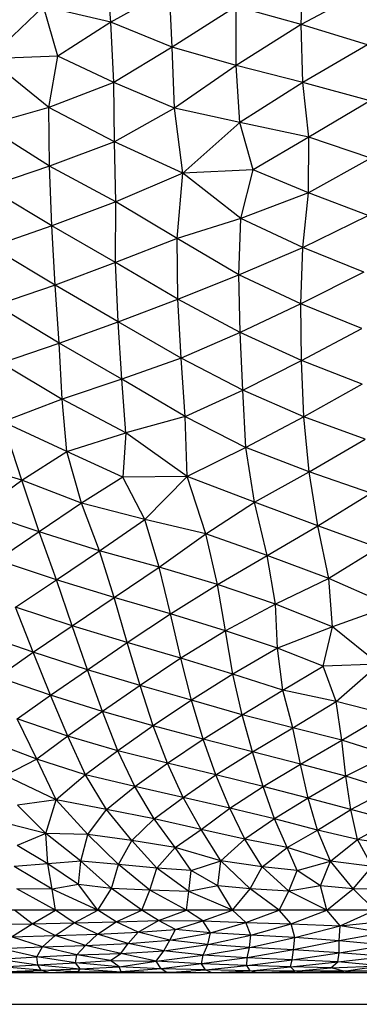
# Paper-space layout '_Frontal' of a CAD drawing. Header units: millimetres. Extents: x -213 to 187, y -209 to 424.
# Tile 5 of 26: x -42 to -20, y -209 to -147. Entities that reach past the tile are written whole.
import ezdxf

# ---------------------------------------------------------------- set-up
doc = ezdxf.new("R2010")
doc.units = ezdxf.units.MM

psp = doc.layouts.new('_Frontal')

# ---------------------------------------------------------------- linework, layer by layer
at = {"color": 7, "linetype": 'Continuous', "lineweight": 25}
for p, q in [((-36.143, -147.257), (-36.437, -143.333)), ((-24.15, -147.412), (-23.978, -143.374)), ((-32.435, -145.222), (-36.143, -147.257)), ((-32.267, -148.837), (-32.435, -145.222)), ((-20.026, -145.216), (-24.15, -147.412)), ((-40.366, -146.27), (-43.822, -149.577)), ((-36.143, -147.257), (-40.366, -146.27)), ((-39.47, -149.402), (-40.366, -146.27)), ((-28.235, -146.28), (-32.267, -148.837)), ((-24.15, -147.412), (-28.235, -146.28)), ((-28.228, -150.006), (-28.235, -146.28)), ((-36.143, -147.257), (-39.47, -149.402)), ((-32.267, -148.837), (-36.143, -147.257)), ((-35.941, -151.061), (-36.143, -147.257)), ((-24.15, -147.412), (-28.228, -150.006)), ((-19.961, -148.696), (-24.15, -147.412)), ((-24.028, -151.074), (-24.15, -147.412)), ((-32.267, -148.837), (-35.941, -151.061)), ((-28.228, -150.006), (-32.267, -148.837)), ((-32.115, -152.69), (-32.267, -148.837)), ((-19.961, -148.696), (-24.028, -151.074)), ((-39.47, -149.402), (-43.822, -149.577)), ((-40.046, -152.644), (-39.47, -149.402)), ((-35.941, -151.061), (-39.47, -149.402)), ((-40.046, -152.644), (-43.822, -149.577)), ((-28.228, -150.006), (-32.115, -152.69)), ((-24.028, -151.074), (-28.228, -150.006)), ((-28.014, -153.589), (-28.228, -150.006)), ((-35.941, -151.061), (-40.046, -152.644)), ((-32.115, -152.69), (-35.941, -151.061)), ((-35.907, -154.81), (-35.941, -151.061)), ((-24.028, -151.074), (-28.014, -153.589)), ((-19.805, -152.234), (-24.028, -151.074)), ((-23.661, -154.512), (-24.028, -151.074)), ((-40.046, -152.644), (-44.04, -153.785)), ((-35.907, -154.81), (-40.046, -152.644)), ((-39.988, -156.345), (-40.046, -152.644)), ((-19.805, -152.234), (-23.661, -154.512)), ((-32.115, -152.69), (-35.907, -154.81)), ((-28.014, -153.589), (-32.115, -152.69)), ((-31.6, -156.786), (-32.115, -152.69)), ((-39.988, -156.345), (-44.04, -153.785)), ((-28.014, -153.589), (-31.6, -156.786)), ((-23.661, -154.512), (-28.014, -153.589)), ((-27.163, -156.566), (-28.014, -153.589)), ((-35.907, -154.81), (-39.988, -156.345)), ((-31.6, -156.786), (-35.907, -154.81)), ((-35.826, -158.589), (-35.907, -154.81)), ((-23.661, -154.512), (-27.163, -156.566)), ((-23.673, -158.024), (-23.661, -154.512)), ((-19.763, -155.841), (-23.661, -154.512)), ((-39.988, -156.345), (-43.91, -157.679)), ((-35.826, -158.589), (-39.988, -156.345)), ((-39.84, -160.1), (-39.988, -156.345)), ((-19.763, -155.841), (-23.673, -158.024)), ((-31.6, -156.786), (-35.826, -158.589)), ((-31.962, -160.895), (-31.6, -156.786)), ((-27.163, -156.566), (-31.6, -156.786)), ((-27.941, -159.639), (-31.6, -156.786)), ((-27.941, -159.639), (-27.163, -156.566)), ((-23.673, -158.024), (-27.163, -156.566)), ((-39.84, -160.1), (-43.91, -157.679)), ((-23.673, -158.024), (-27.941, -159.639)), ((-24.039, -161.473), (-23.673, -158.024)), ((-19.931, -159.455), (-23.673, -158.024)), ((-35.826, -158.589), (-39.84, -160.1)), ((-35.83, -162.418), (-35.826, -158.589)), ((-31.962, -160.895), (-35.826, -158.589)), ((-24.039, -161.473), (-19.931, -159.455)), ((-27.941, -159.639), (-31.962, -160.895)), ((-28.06, -163.19), (-27.941, -159.639)), ((-24.039, -161.473), (-27.941, -159.639)), ((-39.84, -160.1), (-43.669, -161.427)), ((-35.83, -162.418), (-39.84, -160.1)), ((-39.641, -163.838), (-39.84, -160.1)), ((-31.962, -160.895), (-35.83, -162.418)), ((-28.06, -163.19), (-31.962, -160.895)), ((-31.905, -164.725), (-31.962, -160.895)), ((-39.641, -163.838), (-43.669, -161.427)), ((-28.06, -163.19), (-24.039, -161.473)), ((-24.161, -165.011), (-24.039, -161.473)), ((-20.194, -163.014), (-24.039, -161.473)), ((-35.83, -162.418), (-39.641, -163.838)), ((-31.905, -164.725), (-35.83, -162.418)), ((-35.662, -166.158), (-35.83, -162.418)), ((-31.905, -164.725), (-28.06, -163.19)), ((-24.161, -165.011), (-28.06, -163.19)), ((-27.991, -166.824), (-28.06, -163.19)), ((-20.194, -163.014), (-24.161, -165.011)), ((-39.641, -163.838), (-43.345, -165.105)), ((-35.662, -166.158), (-39.641, -163.838)), ((-39.386, -167.5), (-39.641, -163.838)), ((-35.662, -166.158), (-31.905, -164.725)), ((-27.991, -166.824), (-31.905, -164.725)), ((-31.707, -168.443), (-31.905, -164.725)), ((-24.161, -165.011), (-27.991, -166.824)), ((-20.327, -166.565), (-24.161, -165.011)), ((-24.131, -168.585), (-24.161, -165.011)), ((-39.386, -167.5), (-43.345, -165.105)), ((-39.386, -167.5), (-35.662, -166.158)), ((-31.707, -168.443), (-35.662, -166.158)), ((-35.434, -169.768), (-35.662, -166.158)), ((-27.991, -166.824), (-31.707, -168.443)), ((-24.131, -168.585), (-27.991, -166.824)), ((-27.827, -170.46), (-27.991, -166.824)), ((-24.131, -168.585), (-20.327, -166.565)), ((-43.029, -168.744), (-39.386, -167.5)), ((-35.434, -169.768), (-39.386, -167.5)), ((-39.202, -171.036), (-39.386, -167.5)), ((-43.029, -168.744), (-39.202, -171.036)), ((-31.707, -168.443), (-35.434, -169.768)), ((-27.827, -170.46), (-31.707, -168.443)), ((-31.455, -172.121), (-31.707, -168.443)), ((-27.827, -170.46), (-24.131, -168.585)), ((-20.301, -170.087), (-24.131, -168.585)), ((-23.982, -172.138), (-24.131, -168.585)), ((-35.434, -169.768), (-39.202, -171.036)), ((-31.455, -172.121), (-35.434, -169.768)), ((-35.186, -173.145), (-35.434, -169.768)), ((-31.455, -172.121), (-27.827, -170.46)), ((-23.982, -172.138), (-27.827, -170.46)), ((-27.621, -174.068), (-27.827, -170.46)), ((-20.301, -170.087), (-23.982, -172.138)), ((-39.202, -171.036), (-42.945, -172.461)), ((-35.186, -173.145), (-39.202, -171.036)), ((-38.913, -174.319), (-39.202, -171.036)), ((-38.913, -174.319), (-42.945, -172.461)), ((-41.735, -176.133), (-42.945, -172.461)), ((-31.455, -172.121), (-35.186, -173.145)), ((-31.455, -172.121), (-27.621, -174.068)), ((-31.321, -175.904), (-31.455, -172.121)), ((-23.982, -172.138), (-27.621, -174.068)), ((-20.11, -173.542), (-23.982, -172.138)), ((-23.646, -175.607), (-23.982, -172.138)), ((-38.913, -174.319), (-35.186, -173.145)), ((-35.186, -173.145), (-35.384, -175.933)), ((-31.321, -175.904), (-35.186, -173.145)), ((-23.646, -175.607), (-20.11, -173.542)), ((-41.735, -176.133), (-38.913, -174.319)), ((-35.384, -175.933), (-38.913, -174.319)), ((-37.986, -177.589), (-38.913, -174.319)), ((-27.621, -174.068), (-31.321, -175.904)), ((-23.646, -175.607), (-27.621, -174.068)), ((-27.076, -177.524), (-27.621, -174.068)), ((-41.735, -176.133), (-45.539, -174.985)), ((-44.448, -178.102), (-41.735, -176.133)), ((-37.986, -177.589), (-41.735, -176.133)), ((-40.644, -179.397), (-41.735, -176.133)), ((-35.384, -175.933), (-37.986, -177.589)), ((-31.321, -175.904), (-35.384, -175.933)), ((-33.999, -178.611), (-35.384, -175.933)), ((-33.999, -178.611), (-31.321, -175.904)), ((-27.076, -177.524), (-31.321, -175.904)), ((-30.146, -179.514), (-31.321, -175.904)), ((-27.076, -177.524), (-23.646, -175.607)), ((-19.763, -176.948), (-23.646, -175.607)), ((-23.085, -179.005), (-23.646, -175.607)), ((-23.085, -179.005), (-19.763, -176.948)), ((-37.986, -177.589), (-40.644, -179.397)), ((-33.999, -178.611), (-37.986, -177.589)), ((-36.849, -180.584), (-37.986, -177.589)), ((-30.146, -179.514), (-27.076, -177.524)), ((-23.085, -179.005), (-27.076, -177.524)), ((-26.278, -180.868), (-27.076, -177.524)), ((-40.644, -179.397), (-44.448, -178.102)), ((-36.849, -180.584), (-33.999, -178.611)), ((-30.146, -179.514), (-33.999, -178.611)), ((-33.095, -181.62), (-33.999, -178.611)), ((-26.278, -180.868), (-23.085, -179.005)), ((-19.263, -180.398), (-23.085, -179.005)), ((-22.41, -182.331), (-23.085, -179.005)), ((-40.644, -179.397), (-43.303, -181.176)), ((-36.849, -180.584), (-40.644, -179.397)), ((-39.561, -182.417), (-40.644, -179.397)), ((-33.095, -181.62), (-30.146, -179.514)), ((-26.278, -180.868), (-30.146, -179.514)), ((-29.406, -182.699), (-30.146, -179.514)), ((-19.263, -180.398), (-22.41, -182.331)), ((-39.561, -182.417), (-43.303, -181.176)), ((-39.561, -182.417), (-36.849, -180.584)), ((-33.095, -181.62), (-36.849, -180.584)), ((-35.929, -183.52), (-36.849, -180.584)), ((-29.406, -182.699), (-26.278, -180.868)), ((-22.41, -182.331), (-26.278, -180.868)), ((-25.756, -183.939), (-26.278, -180.868)), ((-35.929, -183.52), (-33.095, -181.62)), ((-29.406, -182.699), (-33.095, -181.62)), ((-32.378, -184.554), (-33.095, -181.62)), ((-42.147, -184.133), (-39.561, -182.417)), ((-35.929, -183.52), (-39.561, -182.417)), ((-38.562, -185.308), (-39.561, -182.417)), ((-22.41, -182.331), (-25.756, -183.939)), ((-18.508, -184.05), (-22.41, -182.331)), ((-22.174, -185.371), (-22.41, -182.331)), ((-32.378, -184.554), (-29.406, -182.699)), ((-25.756, -183.939), (-29.406, -182.699)), ((-28.914, -185.616), (-29.406, -182.699)), ((-38.562, -185.308), (-35.929, -183.52)), ((-32.378, -184.554), (-35.929, -183.52)), ((-35.102, -186.355), (-35.929, -183.52)), ((-38.562, -185.308), (-42.147, -184.133)), ((-41.026, -186.967), (-42.147, -184.133)), ((-25.756, -183.939), (-28.914, -185.616)), ((-22.174, -185.371), (-25.756, -183.939)), ((-25.63, -186.718), (-25.756, -183.939)), ((-18.508, -184.05), (-22.174, -185.371)), ((-35.102, -186.355), (-32.378, -184.554)), ((-28.914, -185.616), (-32.378, -184.554)), ((-31.729, -187.353), (-32.378, -184.554)), ((-41.026, -186.967), (-38.562, -185.308)), ((-35.102, -186.355), (-38.562, -185.308)), ((-37.6, -188.077), (-38.562, -185.308)), ((-22.174, -185.371), (-25.63, -186.718)), ((-22.757, -187.856), (-22.174, -185.371)), ((-19.24, -187.726), (-22.174, -185.371)), ((-41.026, -186.967), (-44.513, -185.782)), ((-28.914, -185.616), (-31.729, -187.353)), ((-25.63, -186.718), (-28.914, -185.616)), ((-28.449, -188.358), (-28.914, -185.616)), ((-37.6, -188.077), (-35.102, -186.355)), ((-31.729, -187.353), (-35.102, -186.355)), ((-34.293, -189.063), (-35.102, -186.355)), ((-25.63, -186.718), (-28.449, -188.358)), ((-22.757, -187.856), (-25.63, -186.718)), ((-25.29, -189.358), (-25.63, -186.718)), ((-43.273, -188.549), (-41.026, -186.967)), ((-37.6, -188.077), (-41.026, -186.967)), ((-39.927, -189.673), (-41.026, -186.967)), ((-31.729, -187.353), (-34.293, -189.063)), ((-28.449, -188.358), (-31.729, -187.353)), ((-31.058, -189.994), (-31.729, -187.353)), ((-25.29, -189.358), (-22.757, -187.856)), ((-19.24, -187.726), (-22.757, -187.856)), ((-21.945, -190.076), (-22.757, -187.856)), ((-21.945, -190.076), (-19.24, -187.726)), ((-39.927, -189.673), (-43.273, -188.549)), ((-39.927, -189.673), (-37.6, -188.077)), ((-34.293, -189.063), (-37.6, -188.077)), ((-36.65, -190.709), (-37.6, -188.077)), ((-28.449, -188.358), (-31.058, -189.994)), ((-25.29, -189.358), (-28.449, -188.358)), ((-27.861, -190.911), (-28.449, -188.358)), ((-34.293, -189.063), (-36.65, -190.709)), ((-31.058, -189.994), (-34.293, -189.063)), ((-33.465, -191.609), (-34.293, -189.063)), ((-42.033, -191.182), (-39.927, -189.673)), ((-36.65, -190.709), (-39.927, -189.673)), ((-38.836, -192.254), (-39.927, -189.673)), ((-27.861, -190.911), (-25.29, -189.358)), ((-21.945, -190.076), (-25.29, -189.358)), ((-24.676, -191.735), (-25.29, -189.358)), ((-31.058, -189.994), (-33.465, -191.609)), ((-27.861, -190.911), (-31.058, -189.994)), ((-30.318, -192.447), (-31.058, -189.994)), ((-24.676, -191.735), (-21.945, -190.076)), ((-18.836, -190.876), (-21.945, -190.076)), ((-21.59, -192.52), (-21.945, -190.076)), ((-36.65, -190.709), (-38.836, -192.254)), ((-33.465, -191.609), (-36.65, -190.709)), ((-35.685, -193.181), (-36.65, -190.709)), ((-30.318, -192.447), (-27.861, -190.911)), ((-24.676, -191.735), (-27.861, -190.911)), ((-27.201, -193.254), (-27.861, -190.911)), ((-21.59, -192.52), (-18.836, -190.876)), ((-38.836, -192.254), (-42.033, -191.182)), ((-40.797, -193.72), (-42.033, -191.182)), ((-33.465, -191.609), (-35.685, -193.181)), ((-30.318, -192.447), (-33.465, -191.609)), ((-32.569, -193.967), (-33.465, -191.609)), ((-27.201, -193.254), (-24.676, -191.735)), ((-21.59, -192.52), (-24.676, -191.735)), ((-24.192, -194.023), (-24.676, -191.735)), ((-38.836, -192.254), (-40.797, -193.72)), ((-35.685, -193.181), (-38.836, -192.254)), ((-37.738, -194.702), (-38.836, -192.254)), ((-40.797, -193.72), (-44.04, -192.474)), ((-32.569, -193.967), (-30.318, -192.447)), ((-27.201, -193.254), (-30.318, -192.447)), ((-29.513, -194.71), (-30.318, -192.447)), ((-24.192, -194.023), (-21.59, -192.52)), ((-18.653, -193.449), (-21.59, -192.52)), ((-21.327, -194.794), (-21.59, -192.52)), ((-35.685, -193.181), (-37.738, -194.702)), ((-32.569, -193.967), (-35.685, -193.181)), ((-34.621, -195.44), (-35.685, -193.181)), ((-29.513, -194.71), (-27.201, -193.254)), ((-24.192, -194.023), (-27.201, -193.254)), ((-26.545, -195.444), (-27.201, -193.254)), ((-18.653, -193.449), (-21.327, -194.794)), ((-40.797, -193.72), (-42.792, -194.742)), ((-37.738, -194.702), (-40.797, -193.72)), ((-39.573, -196.283), (-40.797, -193.72)), ((-34.621, -195.44), (-32.569, -193.967)), ((-29.513, -194.71), (-32.569, -193.967)), ((-31.573, -196.137), (-32.569, -193.967)), ((-26.545, -195.444), (-24.192, -194.023)), ((-21.327, -194.794), (-24.192, -194.023)), ((-23.7, -196.172), (-24.192, -194.023)), ((-39.573, -196.283), (-42.792, -194.742)), ((-37.738, -194.702), (-39.573, -196.283)), ((-34.621, -195.44), (-37.738, -194.702)), ((-36.41, -196.885), (-37.738, -194.702)), ((-31.573, -196.137), (-29.513, -194.71)), ((-26.545, -195.444), (-29.513, -194.71)), ((-28.647, -196.808), (-29.513, -194.71)), ((-21.327, -194.794), (-23.7, -196.172)), ((-18.637, -195.637), (-21.327, -194.794)), ((-21.01, -196.882), (-21.327, -194.794)), ((-36.41, -196.885), (-34.621, -195.44)), ((-31.573, -196.137), (-34.621, -195.44)), ((-33.397, -197.478), (-34.621, -195.44)), ((-28.647, -196.808), (-26.545, -195.444)), ((-23.7, -196.172), (-26.545, -195.444)), ((-25.832, -197.467), (-26.545, -195.444)), ((-21.01, -196.882), (-18.637, -195.637)), ((-39.573, -196.283), (-42.014, -196.611)), ((-40.236, -198.393), (-42.014, -196.611)), ((-40.236, -198.393), (-39.573, -196.283)), ((-36.41, -196.885), (-39.573, -196.283)), ((-37.577, -198.464), (-39.573, -196.283)), ((-33.397, -197.478), (-31.573, -196.137)), ((-28.647, -196.808), (-31.573, -196.137)), ((-30.448, -198.154), (-31.573, -196.137)), ((-23.7, -196.172), (-25.832, -197.467)), ((-21.01, -196.882), (-23.7, -196.172)), ((-23.104, -198.183), (-23.7, -196.172)), ((-37.577, -198.464), (-36.41, -196.885)), ((-33.397, -197.478), (-36.41, -196.885)), ((-34.819, -198.847), (-36.41, -196.885)), ((-30.448, -198.154), (-28.647, -196.808)), ((-25.832, -197.467), (-28.647, -196.808)), ((-27.697, -198.754), (-28.647, -196.808)), ((-23.104, -198.183), (-21.01, -196.882)), ((-18.42, -197.584), (-21.01, -196.882)), ((-20.598, -198.778), (-21.01, -196.882)), ((-40.236, -198.393), (-43.277, -197.622)), ((-34.819, -198.847), (-33.397, -197.478)), ((-30.448, -198.154), (-33.397, -197.478)), ((-32.084, -199.282), (-33.397, -197.478)), ((-25.832, -197.467), (-27.697, -198.754)), ((-23.104, -198.183), (-25.832, -197.467)), ((-25.016, -199.273), (-25.832, -197.467)), ((-20.598, -198.778), (-18.42, -197.584)), ((-40.236, -198.393), (-42.029, -199.149)), ((-37.577, -198.464), (-40.236, -198.393)), ((-38.02, -200.141), (-40.236, -198.393)), ((-40.11, -200.312), (-40.236, -198.393)), ((-38.02, -200.141), (-37.577, -198.464)), ((-34.819, -198.847), (-37.577, -198.464)), ((-35.651, -200.355), (-37.577, -198.464)), ((-32.084, -199.282), (-30.448, -198.154)), ((-27.697, -198.754), (-30.448, -198.154)), ((-29.197, -200.114), (-30.448, -198.154)), ((-25.016, -199.273), (-23.104, -198.183)), ((-20.598, -198.778), (-23.104, -198.183)), ((-22.296, -200.139), (-23.104, -198.183)), ((-40.11, -200.312), (-42.029, -199.149)), ((-35.651, -200.355), (-34.819, -198.847)), ((-32.084, -199.282), (-34.819, -198.847)), ((-33.229, -200.573), (-34.819, -198.847)), ((-27.697, -198.754), (-29.197, -200.114)), ((-25.016, -199.273), (-27.697, -198.754)), ((-26.599, -200.497), (-27.697, -198.754)), ((-22.296, -200.139), (-20.598, -198.778)), ((-18.256, -199.132), (-20.598, -198.778)), ((-19.679, -200.47), (-20.598, -198.778)), ((-33.229, -200.573), (-32.084, -199.282)), ((-29.197, -200.114), (-32.084, -199.282)), ((-31.081, -200.738), (-32.084, -199.282)), ((-26.599, -200.497), (-25.016, -199.273)), ((-22.296, -200.139), (-25.016, -199.273)), ((-24.398, -200.725), (-25.016, -199.273)), ((-40.11, -200.312), (-42.231, -200.479)), ((-38.02, -200.141), (-40.11, -200.312)), ((-38.176, -201.603), (-40.11, -200.312)), ((-39.836, -201.916), (-40.11, -200.312)), ((-38.176, -201.603), (-38.02, -200.141)), ((-35.651, -200.355), (-38.02, -200.141)), ((-36.097, -201.87), (-38.02, -200.141)), ((-36.097, -201.87), (-35.651, -200.355)), ((-33.229, -200.573), (-35.651, -200.355)), ((-33.683, -201.96), (-35.651, -200.355)), ((-31.081, -200.738), (-29.197, -200.114)), ((-29.387, -201.704), (-29.197, -200.114)), ((-26.599, -200.497), (-29.197, -200.114)), ((-27.354, -201.894), (-29.197, -200.114)), ((-24.398, -200.725), (-22.296, -200.139)), ((-22.929, -201.704), (-22.296, -200.139)), ((-19.679, -200.47), (-22.296, -200.139)), ((-20.873, -201.886), (-22.296, -200.139)), ((-39.836, -201.916), (-42.231, -200.479)), ((-33.683, -201.96), (-33.229, -200.573)), ((-31.081, -200.738), (-33.229, -200.573)), ((-31.215, -202.049), (-33.229, -200.573)), ((-31.215, -202.049), (-31.081, -200.738)), ((-29.387, -201.704), (-31.081, -200.738)), ((-27.354, -201.894), (-26.599, -200.497)), ((-24.398, -200.725), (-26.599, -200.497)), ((-24.916, -202.028), (-26.599, -200.497)), ((-24.916, -202.028), (-24.398, -200.725)), ((-22.929, -201.704), (-24.398, -200.725)), ((-20.873, -201.886), (-19.679, -200.47)), ((-38.176, -201.603), (-39.836, -201.916)), ((-36.097, -201.87), (-38.176, -201.603)), ((-36.948, -203.227), (-38.176, -201.603)), ((-39.836, -201.916), (-42.06, -201.888)), ((-39.618, -203.227), (-42.06, -201.888)), ((-36.948, -203.227), (-39.836, -201.916)), ((-39.618, -203.227), (-39.836, -201.916)), ((-36.948, -203.227), (-36.097, -201.87)), ((-33.683, -201.96), (-36.097, -201.87)), ((-34.19, -203.227), (-36.097, -201.87)), ((-34.19, -203.227), (-33.683, -201.96)), ((-31.215, -202.049), (-33.683, -201.96)), ((-31.363, -203.227), (-33.683, -201.96)), ((-31.363, -203.227), (-31.215, -202.049)), ((-29.387, -201.704), (-31.215, -202.049)), ((-28.468, -203.227), (-31.215, -202.049)), ((-27.354, -201.894), (-29.387, -201.704)), ((-28.468, -203.227), (-29.387, -201.704)), ((-28.468, -203.227), (-27.354, -201.894)), ((-24.916, -202.028), (-27.354, -201.894)), ((-25.519, -203.227), (-27.354, -201.894)), ((-25.519, -203.227), (-24.916, -202.028)), ((-22.929, -201.704), (-24.916, -202.028)), ((-22.528, -203.227), (-24.916, -202.028)), ((-20.873, -201.886), (-22.929, -201.704)), ((-22.528, -203.227), (-22.929, -201.704)), ((-22.528, -203.227), (-20.873, -201.886)), ((-18.34, -201.914), (-20.873, -201.886)), ((-19.507, -203.227), (-20.873, -201.886)), ((35.794, -203.227), (-64.177, -203.227)), ((-41.083, -204.082), (-42.193, -203.227)), ((-41.083, -204.082), (-39.618, -203.227)), ((-38.451, -204.033), (-39.618, -203.227)), ((-38.451, -204.033), (-36.948, -203.227)), ((-35.8, -203.97), (-36.948, -203.227)), ((-35.8, -203.97), (-34.19, -203.227)), ((-33.129, -203.89), (-34.19, -203.227)), ((-33.129, -203.89), (-31.363, -203.227)), ((-30.337, -203.899), (-31.363, -203.227)), ((-30.337, -203.899), (-28.468, -203.227)), ((-27.633, -203.998), (-28.468, -203.227)), ((-27.633, -203.998), (-25.519, -203.227)), ((-24.771, -204.089), (-25.519, -203.227)), ((-24.771, -204.089), (-22.528, -203.227)), ((-21.693, -204.21), (-22.528, -203.227)), ((-21.693, -204.21), (-19.507, -203.227)), ((-43.639, -204.12), (-41.083, -204.082)), ((-42.392, -204.905), (-41.083, -204.082)), ((-41.083, -204.082), (-38.451, -204.033)), ((-39.634, -204.83), (-41.083, -204.082)), ((-39.634, -204.83), (-38.451, -204.033)), ((-38.451, -204.033), (-35.8, -203.97)), ((-36.963, -204.742), (-38.451, -204.033)), ((-36.963, -204.742), (-35.8, -203.97)), ((-35.8, -203.97), (-33.129, -203.89)), ((-34.404, -204.622), (-35.8, -203.97)), ((-34.404, -204.622), (-33.129, -203.89)), ((-33.129, -203.89), (-30.337, -203.899)), ((-32.061, -204.457), (-33.129, -203.89)), ((-32.061, -204.457), (-30.337, -203.899)), ((-29.864, -204.65), (-30.337, -203.899)), ((-30.337, -203.899), (-27.633, -203.998)), ((-29.864, -204.65), (-27.633, -203.998)), ((-27.633, -203.998), (-24.771, -204.089)), ((-27.32, -204.809), (-27.633, -203.998)), ((-27.32, -204.809), (-24.771, -204.089)), ((-24.771, -204.089), (-21.693, -204.21)), ((-24.539, -204.952), (-24.771, -204.089)), ((-21.693, -204.21), (-18.634, -203.895)), ((-39.634, -204.83), (-36.963, -204.742)), ((-37.726, -205.452), (-36.963, -204.742)), ((-36.963, -204.742), (-34.404, -204.622)), ((-35.033, -205.331), (-36.963, -204.742)), ((-35.033, -205.331), (-34.404, -204.622)), ((-34.404, -204.622), (-32.061, -204.457)), ((-32.412, -205.113), (-34.404, -204.622)), ((-32.412, -205.113), (-32.061, -204.457)), ((-32.412, -205.113), (-29.864, -204.65)), ((-29.864, -204.65), (-32.061, -204.457)), ((-30.021, -205.39), (-29.864, -204.65)), ((-27.32, -204.809), (-29.864, -204.65)), ((-24.539, -204.952), (-21.693, -204.21)), ((-21.754, -205.17), (-21.693, -204.21)), ((-18.916, -204.655), (-21.754, -205.17)), ((-18.916, -204.655), (-21.693, -204.21)), ((-42.392, -204.905), (-39.634, -204.83)), ((-40.446, -205.547), (-42.392, -204.905)), ((-40.446, -205.547), (-39.634, -204.83)), ((-37.726, -205.452), (-39.634, -204.83)), ((-37.726, -205.452), (-35.033, -205.331)), ((-35.495, -205.957), (-35.033, -205.331)), ((-35.033, -205.331), (-32.412, -205.113)), ((-32.786, -205.796), (-35.033, -205.331)), ((-32.786, -205.796), (-32.412, -205.113)), ((-30.021, -205.39), (-32.412, -205.113)), ((-30.021, -205.39), (-27.32, -204.809)), ((-27.4, -205.575), (-27.32, -204.809)), ((-27.4, -205.575), (-24.539, -204.952)), ((-24.539, -204.952), (-27.32, -204.809)), ((-24.619, -205.733), (-24.539, -204.952)), ((-21.754, -205.17), (-24.619, -205.733)), ((-21.754, -205.17), (-24.539, -204.952)), ((-18.817, -205.442), (-21.754, -205.17)), ((-21.75, -205.919), (-21.754, -205.17)), ((-43.113, -205.648), (-40.446, -205.547)), ((-40.797, -206.175), (-43.113, -205.648)), ((-40.797, -206.175), (-40.446, -205.547)), ((-40.446, -205.547), (-37.726, -205.452)), ((-38.279, -206.049), (-40.446, -205.547)), ((-38.279, -206.049), (-37.726, -205.452)), ((-38.279, -206.049), (-35.495, -205.957)), ((-35.495, -205.957), (-37.726, -205.452)), ((-36.155, -206.408), (-35.495, -205.957)), ((-35.495, -205.957), (-32.786, -205.796)), ((-33.282, -206.44), (-35.495, -205.957)), ((-33.282, -206.44), (-32.786, -205.796)), ((-32.786, -205.796), (-30.021, -205.39)), ((-30.318, -206.071), (-32.786, -205.796)), ((-30.318, -206.071), (-30.021, -205.39)), ((-30.318, -206.071), (-27.4, -205.575)), ((-27.4, -205.575), (-30.021, -205.39)), ((-27.549, -206.226), (-27.4, -205.575)), ((-24.619, -205.733), (-27.549, -206.226)), ((-24.619, -205.733), (-27.4, -205.575)), ((-24.703, -206.352), (-24.619, -205.733)), ((-24.703, -206.352), (-21.75, -205.919)), ((-21.75, -205.919), (-24.619, -205.733)), ((-21.823, -206.493), (-21.75, -205.919)), ((-21.75, -205.919), (-18.817, -205.442)), ((-18.821, -206.144), (-21.75, -205.919)), ((-43.189, -206.316), (-40.797, -206.175)), ((-43.189, -206.316), (-40.732, -206.677)), ((-40.797, -206.175), (-38.279, -206.049)), ((-38.367, -206.559), (-40.797, -206.175)), ((-40.732, -206.677), (-40.797, -206.175)), ((-40.732, -206.677), (-38.367, -206.559)), ((-38.367, -206.559), (-38.279, -206.049)), ((-38.367, -206.559), (-36.155, -206.408)), ((-35.609, -206.803), (-38.367, -206.559)), ((-38.07, -206.923), (-38.367, -206.559)), ((-36.155, -206.408), (-38.279, -206.049)), ((-36.155, -206.408), (-33.282, -206.44)), ((-35.609, -206.803), (-36.155, -206.408)), ((-35.609, -206.803), (-33.282, -206.44)), ((-33.282, -206.44), (-30.318, -206.071)), ((-30.417, -206.618), (-33.282, -206.44)), ((-32.969, -206.917), (-33.282, -206.44)), ((-30.417, -206.618), (-32.969, -206.917)), ((-30.417, -206.618), (-30.318, -206.071)), ((-27.549, -206.226), (-30.417, -206.618)), ((-27.575, -206.722), (-30.417, -206.618)), ((-30.177, -206.997), (-30.417, -206.618)), ((-27.549, -206.226), (-30.318, -206.071)), ((-27.575, -206.722), (-27.549, -206.226)), ((-27.575, -206.722), (-24.703, -206.352)), ((-24.703, -206.352), (-27.549, -206.226)), ((-24.81, -206.8), (-24.703, -206.352)), ((-24.81, -206.8), (-21.823, -206.493)), ((-21.823, -206.493), (-24.703, -206.352)), ((-22.284, -206.872), (-21.823, -206.493)), ((-21.823, -206.493), (-18.821, -206.144)), ((-19.137, -206.734), (-21.823, -206.493)), ((-108.378, -207.163), (81.622, -207.163)), ((-43.04, -206.802), (-40.732, -206.677)), ((-40.526, -207.002), (-43.04, -206.802)), ((-42.563, -207.092), (-40.526, -207.002)), ((-40.228, -207.163), (-42.563, -207.092)), ((-40.732, -206.677), (-38.07, -206.923)), ((-40.526, -207.002), (-40.732, -206.677)), ((-40.526, -207.002), (-38.07, -206.923)), ((-38.192, -207.118), (-40.526, -207.002)), ((-40.031, -207.163), (-40.526, -207.002)), ((-39.779, -207.163), (-38.192, -207.118)), ((-38.192, -207.118), (-38.07, -206.923)), ((-38.192, -207.118), (-35.483, -207.108)), ((-37.606, -207.163), (-38.192, -207.118)), ((-38.07, -206.923), (-35.609, -206.803)), ((-38.07, -206.923), (-35.483, -207.108)), ((-35.483, -207.108), (-36.722, -207.163)), ((-32.969, -206.917), (-35.609, -206.803)), ((-35.483, -207.108), (-35.609, -206.803)), ((-32.969, -206.917), (-35.483, -207.108)), ((-32.607, -207.152), (-35.483, -207.108)), ((-34.927, -207.163), (-35.483, -207.108)), ((-33.398, -207.163), (-32.607, -207.152)), ((-30.177, -206.997), (-32.969, -206.917)), ((-32.607, -207.152), (-32.969, -206.917)), ((-32.607, -207.152), (-30.177, -206.997)), ((-31.114, -207.163), (-32.607, -207.152)), ((-32.218, -207.163), (-32.607, -207.152)), ((-30.177, -206.997), (-27.575, -206.722)), ((-27.362, -207.045), (-30.177, -206.997)), ((-29.805, -207.163), (-30.177, -206.997)), ((-29.604, -207.163), (-27.362, -207.045)), ((-24.81, -206.8), (-27.575, -206.722)), ((-27.362, -207.045), (-27.575, -206.722)), ((-27.362, -207.045), (-24.81, -206.8)), ((-24.543, -207.08), (-27.362, -207.045)), ((-26.984, -207.163), (-27.362, -207.045)), ((-26.48, -207.163), (-24.543, -207.08)), ((-22.284, -206.872), (-24.81, -206.8)), ((-24.543, -207.08), (-24.81, -206.8)), ((-24.543, -207.08), (-22.284, -206.872)), ((-21.46, -207.081), (-24.543, -207.08)), ((-24.065, -207.163), (-24.543, -207.08)), ((-23.414, -207.163), (-21.46, -207.081)), ((-22.284, -206.872), (-19.137, -206.734)), ((-21.46, -207.081), (-22.284, -206.872)), ((-21.46, -207.081), (-19.137, -206.734)), ((-18.527, -207.081), (-21.46, -207.081)), ((-21.026, -207.163), (-21.46, -207.081)), ((-108.378, -209.163), (81.622, -209.163))]:
    psp.add_line(p, q, dxfattribs=at)

doc.saveas('drawing.dxf')
